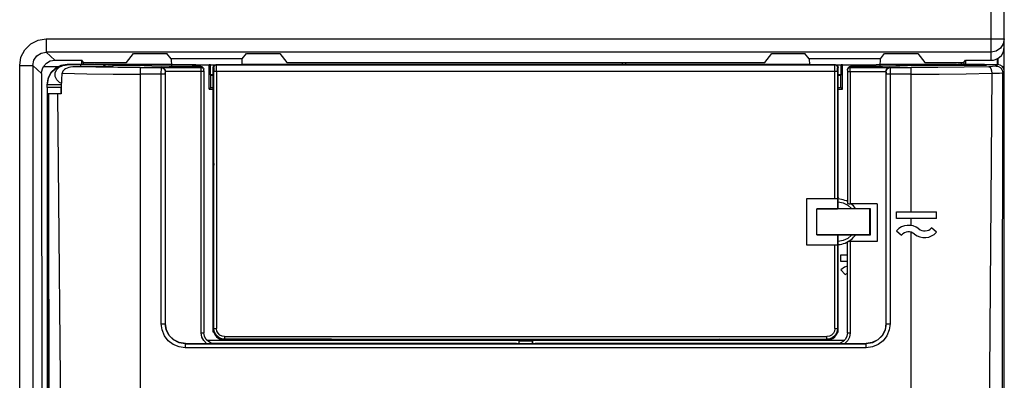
# Model space of a CAD drawing. Extents: x 0 to 420, y 0 to 297.
# Tile 15 of 24: x 217 to 243, y 155 to 164. Entities that reach past the tile are written whole.
import ezdxf

# ---------------------------------------------------------------- set-up
doc = ezdxf.new("R2010")
doc.units = 0
doc.header["$LTSCALE"] = 23.1
doc.layers.get('0').update_dxf_attribs({"linetype": 'CONTINUOUS'})

msp = doc.modelspace()

# ---------------------------------------------------------------- linework, layer by layer
at = {"color": 7, "linetype": 'CONTINUOUS'}
for p, q in [((242.653, 163.041), (242.653, 183.379)), ((243.003, 112.389), (243.003, 183.404)), ((217.779, 163.604), (217.779, 163.254)), ((217.78, 163.604), (242.653, 163.604)), ((218.006, 163.041), (217.779, 163.254)), ((242.653, 163.254), (217.779, 163.254)), ((219.895, 162.983), (220.078, 163.214)), ((220.078, 163.214), (220.953, 163.214)), ((221.065, 163.073), (220.953, 163.214)), ((221.065, 163.073), (221.073, 162.887)), ((222.941, 163.073), (221.065, 163.073)), ((222.934, 162.92), (222.941, 163.073)), ((222.941, 163.073), (223.053, 163.214)), ((223.053, 163.214), (223.928, 163.214)), ((223.928, 163.214), (224.111, 162.983)), ((236.695, 162.983), (236.878, 163.214)), ((236.878, 163.214), (237.753, 163.214)), ((237.865, 163.073), (237.753, 163.214)), ((239.741, 163.073), (237.865, 163.073)), ((237.865, 163.073), (237.872, 162.92)), ((239.733, 162.887), (239.741, 163.073)), ((239.741, 163.073), (239.853, 163.214)), ((239.853, 163.214), (240.728, 163.214)), ((240.728, 163.214), (240.911, 162.983)), ((242.828, 163.088), (242.833, 163.087)), ((242.828, 162.928), (242.828, 163.088)), ((242.833, 163.085), (242.833, 162.928)), ((217.08, 137.296), (217.08, 162.904)), ((217.43, 162.905), (217.43, 137.287)), ((217.43, 162.905), (217.656, 162.691)), ((217.707, 162.872), (218.104, 162.872)), ((218.006, 163.041), (218.713, 163.041)), ((218.328, 162.929), (218.328, 162.917)), ((219.028, 162.929), (218.328, 162.929)), ((219.235, 162.866), (218.543, 162.866)), ((218.678, 162.916), (218.678, 162.866)), ((218.713, 162.929), (218.713, 163.041)), ((218.759, 162.983), (218.713, 163.041)), ((218.759, 162.929), (218.759, 162.983)), ((218.759, 162.983), (219.895, 162.983)), ((219.028, 162.929), (219.058, 162.933)), ((219.058, 162.933), (221.071, 162.933)), ((219.402, 162.876), (219.235, 162.866)), ((219.26, 162.868), (219.267, 162.876)), ((219.267, 162.876), (219.309, 162.905)), ((219.309, 162.905), (219.357, 162.916)), ((219.539, 162.917), (219.539, 162.891)), ((219.539, 162.917), (220.183, 162.917)), ((220.148, 162.9), (219.587, 162.9)), ((220.183, 162.917), (220.183, 162.9)), ((220.253, 162.845), (220.253, 128.989)), ((220.253, 162.845), (220.813, 162.845)), ((220.768, 162.93), (220.768, 162.931)), ((220.768, 162.931), (221.071, 162.931)), ((221.073, 162.93), (220.768, 162.93)), ((220.813, 162.845), (220.818, 162.85)), ((220.818, 162.85), (221.861, 162.85)), ((221.852, 162.876), (221.489, 162.876)), ((221.716, 162.916), (222.067, 162.916)), ((221.852, 162.876), (221.861, 162.85)), ((221.919, 162.829), (221.913, 162.841)), ((221.919, 162.828), (221.928, 162.802)), ((222.102, 162.92), (222.067, 162.916)), ((222.067, 162.28), (222.067, 162.916)), ((222.102, 162.653), (222.102, 162.92)), ((222.102, 162.92), (238.704, 162.92)), ((222.178, 155.958), (222.178, 162.845)), ((222.19, 160.317), (222.19, 162.845)), ((222.19, 162.845), (222.191, 162.84)), ((222.245, 162.92), (222.24, 162.919)), ((222.24, 162.919), (222.248, 162.92)), ((222.248, 162.915), (222.248, 162.92)), ((222.248, 162.92), (222.253, 162.92)), ((222.253, 162.92), (222.248, 162.92)), ((222.248, 162.915), (238.558, 162.915)), ((238.553, 162.92), (222.253, 162.92)), ((223.238, 162.93), (222.933, 162.93)), ((222.935, 162.933), (237.871, 162.933)), ((222.935, 162.931), (223.238, 162.931)), ((223.238, 162.931), (223.238, 162.93)), ((224.111, 162.983), (236.695, 162.983)), ((232.95, 162.933), (232.95, 162.983)), ((233.037, 162.933), (233.037, 162.983)), ((237.568, 162.931), (237.871, 162.931)), ((237.568, 162.93), (237.568, 162.931)), ((237.873, 162.93), (237.568, 162.93)), ((238.553, 162.92), (238.558, 162.92)), ((238.558, 162.92), (238.566, 162.919)), ((238.561, 162.92), (238.558, 162.92)), ((238.558, 162.915), (238.558, 162.92)), ((238.561, 162.92), (238.566, 162.919)), ((238.616, 160.317), (238.616, 162.845)), ((238.623, 162.872), (238.628, 162.845)), ((238.628, 159.388), (238.628, 162.845)), ((238.739, 162.916), (238.704, 162.92)), ((238.704, 162.653), (238.704, 162.92)), ((238.739, 162.916), (238.953, 162.916)), ((238.739, 162.28), (238.739, 162.916)), ((238.875, 162.78), (238.878, 162.802)), ((238.887, 162.828), (238.878, 162.802)), ((238.878, 162.802), (238.878, 162.802)), ((238.893, 162.841), (238.887, 162.829)), ((238.909, 162.84), (238.945, 162.85)), ((238.945, 162.85), (238.953, 162.876)), ((238.945, 162.85), (239.988, 162.85)), ((238.953, 162.916), (239.632, 162.916)), ((239.316, 162.876), (238.953, 162.876)), ((240.15, 162.917), (239.632, 162.916)), ((240.038, 162.93), (239.733, 162.93)), ((239.735, 162.933), (241.747, 162.933)), ((239.735, 162.931), (240.038, 162.931)), ((239.988, 162.85), (239.993, 162.845)), ((239.993, 162.845), (240.553, 162.845)), ((240.038, 162.931), (240.038, 162.93)), ((240.15, 162.917), (240.658, 162.917)), ((240.553, 159.043), (240.553, 162.845)), ((240.623, 162.9), (240.623, 162.917)), ((240.658, 162.917), (242.295, 162.917)), ((242.526, 162.9), (240.658, 162.9)), ((240.911, 162.983), (241.935, 162.983)), ((241.747, 162.933), (241.778, 162.929)), ((242.478, 162.929), (241.778, 162.929)), ((241.866, 162.983), (241.866, 162.929)), ((241.935, 162.983), (241.98, 163.041)), ((241.935, 162.983), (241.935, 162.929)), ((241.98, 163.041), (242.653, 163.041)), ((241.98, 163.041), (241.98, 162.929)), ((242.295, 162.9), (242.295, 162.917)), ((242.301, 162.9), (242.301, 162.918)), ((242.441, 162.918), (242.342, 162.918)), ((242.441, 162.918), (242.478, 162.918)), ((242.441, 162.918), (242.441, 162.9)), ((242.529, 162.921), (242.478, 162.929)), ((242.478, 162.918), (242.478, 162.929)), ((242.478, 162.918), (242.527, 162.91)), ((242.526, 162.9), (242.535, 162.928)), ((242.535, 162.928), (242.828, 162.928)), ((242.828, 162.928), (242.786, 162.886)), ((242.954, 162.872), (243.003, 162.872)), ((220.914, 162.67), (220.253, 162.67)), ((220.809, 156.098), (220.809, 162.67)), ((220.914, 162.67), (220.914, 156.098)), ((220.918, 162.74), (220.917, 162.74)), ((220.918, 162.74), (220.918, 162.745)), ((221.932, 162.745), (220.918, 162.745)), ((220.918, 156.102), (220.918, 162.74)), ((221.862, 155.856), (221.862, 162.745)), ((221.932, 162.758), (221.932, 155.856)), ((222.102, 162.653), (222.108, 162.641)), ((222.178, 162.653), (222.102, 162.653)), ((222.108, 162.326), (222.108, 162.641)), ((222.178, 162.641), (222.108, 162.641)), ((222.194, 155.973), (222.194, 162.74)), ((222.264, 162.74), (222.264, 155.973)), ((238.569, 162.74), (222.264, 162.74)), ((238.542, 159.401), (238.542, 162.74)), ((238.606, 162.74), (238.569, 162.74)), ((238.612, 162.74), (238.606, 162.74)), ((238.612, 162.74), (238.612, 159.397)), ((238.704, 162.653), (238.628, 162.653)), ((238.698, 162.641), (238.628, 162.641)), ((238.698, 162.641), (238.704, 162.653)), ((238.698, 162.326), (238.698, 162.641)), ((238.874, 162.768), (238.874, 162.745)), ((238.874, 162.745), (239.888, 162.745)), ((238.874, 162.745), (238.874, 159.265)), ((238.944, 162.745), (238.944, 159.262)), ((239.888, 162.745), (239.888, 162.74)), ((239.888, 162.74), (239.888, 162.74)), ((239.888, 162.74), (239.888, 156.102)), ((240.553, 162.67), (239.892, 162.67)), ((239.892, 156.098), (239.892, 162.67)), ((239.997, 162.67), (239.997, 156.098)), ((242.961, 162.711), (243.003, 162.753)), ((217.803, 162.324), (217.803, 162.404)), ((217.803, 162.323), (217.803, 161.274)), ((218.17, 162.323), (217.803, 162.323)), ((218.17, 162.323), (218.17, 162.158)), ((218.172, 162.18), (218.172, 162.324)), ((222.067, 162.28), (222.108, 162.326)), ((222.067, 162.28), (222.178, 162.28)), ((222.108, 162.326), (222.178, 162.326)), ((238.628, 162.326), (238.698, 162.326)), ((238.628, 162.28), (238.739, 162.28)), ((238.698, 162.326), (238.739, 162.28)), ((217.822, 162.158), (217.844, 129.749)), ((218.171, 162.158), (217.822, 162.158)), ((217.845, 129.749), (217.823, 162.158)), ((217.803, 161.274), (217.803, 129.749)), ((217.803, 161.274), (217.823, 161.274)), ((222.19, 160.317), (222.178, 160.122)), ((222.19, 160.317), (222.178, 160.317)), ((238.616, 160.317), (238.628, 160.317)), ((238.628, 160.122), (238.616, 160.317)), ((237.802, 159.401), (238.542, 159.401)), ((237.802, 158.169), (237.802, 159.401)), ((237.805, 159.397), (237.802, 159.401)), ((237.805, 159.397), (238.612, 159.397)), ((237.805, 158.172), (237.805, 159.397)), ((238.612, 159.397), (238.612, 159.397)), ((238.612, 159.397), (238.612, 159.127)), ((238.628, 159.422), (238.627, 159.42)), ((238.627, 159.136), (238.627, 159.42)), ((238.627, 159.389), (238.628, 159.388)), ((238.627, 159.31), (238.76, 159.283)), ((238.673, 159.383), (238.628, 159.388)), ((238.76, 159.283), (238.882, 159.224)), ((238.874, 159.318), (238.846, 159.333)), ((238.882, 159.224), (238.984, 159.136)), ((239.652, 159.262), (238.944, 159.262)), ((239.059, 159.168), (239.029, 159.201)), ((239.083, 159.136), (239.059, 159.168)), ((239.652, 159.262), (239.652, 158.263)), ((238.068, 159.127), (238.612, 159.127)), ((238.068, 158.443), (238.068, 159.126)), ((238.627, 159.136), (238.612, 159.127)), ((238.627, 159.136), (239.468, 159.136)), ((239.459, 159.126), (239.468, 159.136)), ((239.468, 159.136), (239.468, 158.436)), ((240.168, 159.043), (241.218, 159.043)), ((240.168, 158.868), (240.168, 159.043)), ((241.218, 158.868), (241.218, 159.043)), ((241.218, 158.868), (240.168, 158.868)), ((240.553, 158.687), (240.553, 158.868)), ((238.068, 158.442), (238.612, 158.442)), ((238.627, 158.436), (238.612, 158.442)), ((238.612, 158.442), (238.612, 158.172)), ((239.468, 158.436), (238.627, 158.436)), ((238.627, 158.151), (238.627, 158.436)), ((239.468, 158.436), (239.459, 158.443)), ((240.168, 158.55), (240.299, 158.435)), ((240.553, 128.989), (240.553, 158.507)), ((241.218, 158.51), (241.087, 158.626)), ((237.805, 158.172), (237.802, 158.169)), ((238.542, 158.169), (237.802, 158.169)), ((238.612, 158.172), (237.805, 158.172)), ((238.542, 155.973), (238.542, 158.169)), ((238.612, 158.172), (238.612, 155.973)), ((238.612, 158.172), (238.612, 158.172)), ((238.627, 158.185), (238.638, 158.186)), ((238.628, 158.149), (238.627, 158.151)), ((238.628, 155.958), (238.628, 158.149)), ((238.856, 158.244), (238.874, 158.254)), ((238.874, 155.856), (238.874, 158.26)), ((238.895, 158.266), (238.934, 158.29)), ((239.652, 158.263), (238.944, 158.263)), ((238.944, 158.263), (238.944, 155.856)), ((238.698, 157.911), (238.874, 157.911)), ((238.698, 157.736), (238.698, 157.911)), ((238.874, 157.736), (238.698, 157.736)), ((238.698, 157.524), (238.815, 157.394)), ((238.815, 157.394), (238.874, 157.431)), ((220.809, 156.098), (220.914, 156.098)), ((220.918, 156.102), (220.914, 156.098)), ((239.892, 156.098), (239.888, 156.102)), ((239.892, 156.098), (239.997, 156.098)), ((221.862, 155.856), (221.932, 155.856)), ((222.194, 155.973), (222.178, 155.958)), ((222.178, 155.881), (222.178, 155.958)), ((222.189, 155.881), (222.178, 155.881)), ((222.178, 155.881), (222.178, 155.881)), ((222.183, 155.906), (222.189, 155.881)), ((222.189, 155.881), (222.192, 155.865)), ((238.606, 155.973), (238.612, 155.973)), ((238.628, 155.958), (238.612, 155.973)), ((238.617, 155.881), (238.623, 155.906)), ((238.617, 155.881), (238.628, 155.881)), ((238.628, 155.881), (238.628, 155.958)), ((238.628, 155.881), (238.628, 155.881)), ((238.874, 155.856), (238.944, 155.856)), ((221.442, 155.578), (221.438, 155.574)), ((221.438, 155.574), (221.438, 155.469)), ((221.438, 155.574), (239.368, 155.574)), ((221.442, 155.578), (239.364, 155.578)), ((222.005, 155.671), (222.458, 155.671)), ((222.01, 155.667), (229.797, 155.663)), ((222.164, 155.584), (230.158, 155.584)), ((222.458, 155.678), (222.474, 155.693)), ((224.208, 155.677), (222.458, 155.678)), ((222.458, 155.671), (222.463, 155.676)), ((222.522, 155.676), (222.463, 155.676)), ((222.474, 155.763), (222.474, 155.693)), ((222.474, 155.763), (238.332, 155.763)), ((222.474, 155.693), (238.332, 155.693)), ((225.292, 155.693), (222.474, 155.693)), ((222.522, 155.676), (222.528, 155.671)), ((222.528, 155.678), (222.528, 155.671)), ((222.528, 155.671), (224.175, 155.671)), ((223.831, 155.677), (224.208, 155.671)), ((224.208, 155.671), (224.208, 155.677)), ((224.908, 155.671), (224.208, 155.671)), ((225.292, 155.693), (224.908, 155.671)), ((225.292, 155.67), (224.908, 155.677)), ((224.908, 155.671), (225.209, 155.671)), ((225.292, 155.67), (225.292, 155.693)), ((235.514, 155.67), (225.292, 155.67)), ((229.805, 155.67), (229.797, 155.663)), ((230.228, 155.661), (229.797, 155.661)), ((230.158, 155.578), (230.158, 155.584)), ((230.228, 155.578), (230.228, 155.661)), ((230.228, 155.661), (230.233, 155.651)), ((230.233, 155.651), (230.573, 155.651)), ((230.233, 155.578), (230.233, 155.651)), ((230.573, 155.651), (230.578, 155.661)), ((230.573, 155.651), (230.573, 155.578)), ((231.009, 155.661), (230.578, 155.661)), ((230.578, 155.661), (230.578, 155.578)), ((230.648, 155.584), (238.642, 155.584)), ((230.648, 155.584), (230.648, 155.578)), ((231.009, 155.663), (231.001, 155.67)), ((231.009, 155.663), (238.796, 155.667)), ((235.898, 155.671), (235.513, 155.693)), ((235.514, 155.67), (235.514, 155.693)), ((235.898, 155.677), (235.514, 155.67)), ((235.597, 155.671), (235.898, 155.671)), ((236.598, 155.671), (235.898, 155.671)), ((238.348, 155.678), (236.598, 155.677)), ((236.598, 155.671), (236.975, 155.677)), ((236.598, 155.671), (236.598, 155.677)), ((236.631, 155.671), (238.278, 155.671)), ((238.278, 155.671), (238.278, 155.678)), ((238.283, 155.676), (238.278, 155.671)), ((238.307, 155.676), (238.283, 155.676)), ((238.347, 155.683), (238.307, 155.676)), ((238.313, 155.671), (238.307, 155.676)), ((238.313, 155.671), (238.391, 155.684)), ((238.313, 155.671), (238.8, 155.671)), ((238.332, 155.693), (238.332, 155.763)), ((238.332, 155.693), (238.348, 155.678)), ((239.368, 155.574), (239.364, 155.578)), ((239.368, 155.469), (239.368, 155.574)), ((239.367, 155.469), (221.438, 155.469))]:
    msp.add_line(p, q, dxfattribs=at)
for points in [[(217.08, 162.904), (217.114, 163.12), (217.214, 163.315), (217.369, 163.47), (217.564, 163.57), (217.78, 163.604)], [(242.653, 163.604), (242.787, 163.604), (242.9, 163.604), (242.976, 163.604), (243.003, 163.604)], [(243.003, 163.604), (242.976, 163.47), (242.9, 163.357), (242.787, 163.281), (242.653, 163.254)], [(242.833, 163.085), (242.927, 163.164), (242.984, 163.264), (243.003, 163.385)], [(217.43, 162.905), (217.456, 163.039), (217.532, 163.152), (217.645, 163.228), (217.779, 163.254)], [(242.653, 163.041), (242.714, 163.046), (242.772, 163.062), (242.828, 163.088)], [(217.08, 162.904), (217.211, 162.904), (217.323, 162.904), (217.4, 162.904), (217.43, 162.905)], [(217.656, 162.691), (217.662, 162.754), (217.679, 162.815), (217.707, 162.872)], [(217.707, 162.872), (217.785, 162.966), (217.885, 163.022), (218.006, 163.041)], [(218.328, 162.929), (218.165, 162.903), (218.019, 162.829), (217.903, 162.713), (217.829, 162.567), (217.803, 162.404)], [(217.803, 162.392), (217.829, 162.554), (217.903, 162.701), (218.019, 162.817), (218.166, 162.891), (218.328, 162.917)], [(218.186, 162.428), (218.129, 162.456), (218.057, 162.526), (218.018, 162.614), (218.016, 162.707), (218.052, 162.789), (218.119, 162.856), (218.212, 162.901), (218.328, 162.917)], [(218.543, 162.866), (218.479, 162.864), (218.421, 162.856), (218.371, 162.845), (218.327, 162.831), (218.289, 162.813), (218.258, 162.793), (218.234, 162.772), (218.216, 162.748), (218.205, 162.725), (218.201, 162.702)], [(219.357, 162.916), (218.6, 162.916), (218.52, 162.916), (218.443, 162.917), (218.381, 162.917), (218.341, 162.917), (218.328, 162.917)], [(220.253, 162.845), (219.663, 162.847), (219.088, 162.854), (218.543, 162.866)], [(219.539, 162.917), (219.507, 162.917), (219.445, 162.917), (219.357, 162.916)], [(219.587, 162.9), (219.519, 162.887), (219.402, 162.876)], [(221.489, 162.876), (221.013, 162.879), (220.558, 162.887), (220.148, 162.9)], [(221.716, 162.916), (221.174, 162.916), (220.656, 162.917), (220.183, 162.917)], [(220.809, 162.67), (220.809, 162.735), (220.81, 162.79), (220.811, 162.829), (220.813, 162.845)], [(220.813, 162.845), (220.851, 162.837), (220.884, 162.817), (220.907, 162.784), (220.918, 162.742)], [(220.918, 162.745), (220.909, 162.783), (220.888, 162.816), (220.857, 162.84), (220.818, 162.85)], [(221.612, 162.876), (221.616, 162.88), (221.651, 162.901), (221.685, 162.913), (221.716, 162.916)], [(221.913, 162.841), (221.888, 162.867), (221.852, 162.876)], [(221.862, 162.745), (221.862, 162.784), (221.862, 162.818), (221.861, 162.841), (221.861, 162.85)], [(221.861, 162.85), (221.895, 162.841), (221.921, 162.816), (221.927, 162.803)], [(221.932, 162.758), (221.932, 162.768), (221.931, 162.776), (221.931, 162.781), (221.931, 162.786), (221.93, 162.794), (221.927, 162.803)], [(222.178, 162.85), (222.183, 162.876), (222.198, 162.899), (222.221, 162.914), (222.24, 162.919)], [(222.178, 162.845), (222.183, 162.872), (222.198, 162.894), (222.221, 162.91), (222.248, 162.915)], [(222.19, 162.845), (222.195, 162.87), (222.208, 162.891), (222.227, 162.907), (222.248, 162.915)], [(222.191, 162.84), (222.192, 162.826), (222.193, 162.802)], [(222.193, 162.802), (222.194, 162.773), (222.194, 162.74)], [(222.264, 162.74), (222.264, 162.794), (222.263, 162.843), (222.262, 162.881), (222.261, 162.906), (222.26, 162.915)], [(238.542, 162.74), (238.542, 162.794), (238.543, 162.843), (238.543, 162.881), (238.545, 162.906), (238.546, 162.915)], [(238.556, 162.915), (238.585, 162.91), (238.607, 162.895), (238.623, 162.872)], [(238.616, 162.845), (238.611, 162.869), (238.599, 162.89), (238.58, 162.906), (238.556, 162.915)], [(238.566, 162.919), (238.585, 162.914), (238.607, 162.899), (238.623, 162.876), (238.628, 162.85)], [(238.612, 162.74), (238.612, 162.773), (238.613, 162.802)], [(238.613, 162.802), (238.614, 162.826), (238.615, 162.84), (238.616, 162.845)], [(238.878, 162.802), (238.877, 162.798), (238.875, 162.789), (238.875, 162.782), (238.874, 162.776), (238.874, 162.768)], [(238.878, 162.802), (238.884, 162.815), (238.909, 162.84)], [(238.953, 162.876), (238.918, 162.867), (238.893, 162.841)], [(238.944, 162.745), (238.944, 162.784), (238.944, 162.818), (238.945, 162.841), (238.945, 162.85)], [(239.089, 162.916), (239.122, 162.913), (239.156, 162.9), (239.191, 162.879), (239.194, 162.876)], [(240.658, 162.9), (240.248, 162.887), (239.793, 162.879), (239.316, 162.876)], [(239.988, 162.85), (239.949, 162.84), (239.918, 162.816), (239.897, 162.783), (239.888, 162.745)], [(239.888, 162.74), (239.896, 162.779), (239.918, 162.812), (239.952, 162.836), (239.993, 162.845)], [(239.993, 162.845), (239.995, 162.829), (239.996, 162.79), (239.996, 162.735), (239.997, 162.67)], [(242.596, 162.87), (241.944, 162.856), (241.257, 162.847), (240.553, 162.845)], [(242.342, 162.918), (242.312, 162.918), (242.301, 162.918)], [(242.786, 162.886), (242.759, 162.88), (242.693, 162.874), (242.596, 162.87)], [(242.596, 162.87), (242.625, 162.855), (242.65, 162.819), (242.668, 162.764), (242.676, 162.698)], [(242.786, 162.886), (242.852, 162.873), (242.908, 162.836), (242.947, 162.78), (242.961, 162.711)], [(243.003, 162.753), (242.989, 162.82), (242.952, 162.876), (242.896, 162.914), (242.828, 162.928)], [(217.656, 162.691), (217.661, 153.081), (217.673, 143.477)], [(218.171, 162.158), (218.181, 162.339), (218.191, 162.52), (218.201, 162.702)], [(218.201, 162.702), (218.846, 162.684), (219.538, 162.674), (220.253, 162.67)], [(220.914, 162.67), (220.914, 162.704), (220.916, 162.729), (220.917, 162.74)], [(220.918, 162.745), (220.917, 162.742), (220.917, 162.74)], [(222.264, 162.74), (222.216, 162.74), (222.2, 162.74), (222.194, 162.74)], [(239.888, 162.74), (239.89, 162.729), (239.891, 162.704), (239.892, 162.67)], [(240.553, 162.67), (241.285, 162.673), (241.999, 162.682), (242.676, 162.698)], [(242.676, 162.698), (242.623, 155.941), (242.569, 149.019), (242.512, 141.93)], [(242.676, 162.698), (242.788, 162.7), (242.877, 162.703), (242.936, 162.707), (242.961, 162.711)], [(242.944, 139.618), (242.95, 147.316), (242.955, 155.013), (242.961, 162.711)], [(218.184, 162.391), (218.019, 162.391), (217.903, 162.391), (217.829, 162.392), (217.803, 162.392)], [(217.803, 162.326), (217.829, 162.329), (217.903, 162.331), (218.019, 162.333), (218.165, 162.334), (218.181, 162.334)], [(217.839, 162.158), (217.849, 151.358), (217.859, 140.557), (217.868, 129.757)], [(218.071, 162.158), (218.17, 151.869), (218.275, 141.071), (218.386, 129.766)], [(238.542, 159.401), (238.568, 159.401), (238.591, 159.4), (238.606, 159.399), (238.612, 159.397)], [(238.846, 159.333), (238.804, 159.35), (238.762, 159.364), (238.718, 159.376), (238.673, 159.383)], [(238.874, 159.265), (238.879, 159.264), (238.894, 159.263), (238.917, 159.262), (238.944, 159.262)], [(239.029, 159.201), (238.997, 159.233), (238.962, 159.262)], [(239.459, 159.126), (238.976, 159.126), (238.507, 159.126), (238.068, 159.126)], [(239.459, 158.443), (239.459, 158.671), (239.459, 158.899), (239.459, 159.126)], [(239.459, 158.443), (238.974, 158.443), (238.506, 158.443), (238.068, 158.443)], [(238.984, 158.436), (238.882, 158.347), (238.76, 158.288), (238.627, 158.262)], [(238.934, 158.29), (238.97, 158.317), (239.004, 158.347), (239.036, 158.379), (239.066, 158.413), (239.082, 158.436)], [(238.612, 158.172), (238.606, 158.171), (238.591, 158.17), (238.568, 158.169), (238.542, 158.169)], [(238.638, 158.186), (238.683, 158.191), (238.728, 158.199), (238.771, 158.211), (238.814, 158.226), (238.856, 158.244)], [(238.944, 158.263), (238.917, 158.263), (238.894, 158.262), (238.879, 158.261), (238.874, 158.26)], [(238.874, 157.615), (238.797, 157.59), (238.698, 157.524)], [(221.438, 155.469), (221.275, 155.49), (221.124, 155.553), (220.993, 155.653), (220.893, 155.783), (220.831, 155.935), (220.809, 156.098)], [(221.438, 155.574), (221.276, 155.599), (221.13, 155.674), (221.014, 155.789), (220.94, 155.936), (220.914, 156.098)], [(221.442, 155.578), (221.28, 155.603), (221.134, 155.678), (221.018, 155.793), (220.944, 155.939), (220.918, 156.102)], [(239.888, 156.102), (239.862, 155.939), (239.788, 155.793), (239.672, 155.678), (239.526, 155.603), (239.364, 155.578)], [(239.997, 156.098), (239.975, 155.935), (239.913, 155.783), (239.813, 155.653), (239.682, 155.553), (239.531, 155.49), (239.367, 155.469)], [(239.892, 156.098), (239.866, 155.936), (239.792, 155.789), (239.676, 155.674), (239.53, 155.599), (239.368, 155.574)], [(222, 155.578), (221.926, 155.655), (221.878, 155.75), (221.862, 155.856)], [(222.047, 155.63), (221.985, 155.692), (221.945, 155.77), (221.932, 155.856)], [(222.178, 155.958), (222.179, 155.932), (222.183, 155.906)], [(222.189, 155.881), (222.218, 155.815), (222.262, 155.758), (222.32, 155.715), (222.386, 155.688), (222.458, 155.678)], [(222.192, 155.865), (222.231, 155.787), (222.293, 155.725), (222.371, 155.685), (222.458, 155.671)], [(222.194, 155.973), (222.2, 155.973), (222.264, 155.973)], [(222.474, 155.693), (222.401, 155.703), (222.334, 155.731), (222.276, 155.775), (222.231, 155.833), (222.203, 155.901), (222.194, 155.973)], [(222.474, 155.763), (222.409, 155.773), (222.35, 155.803), (222.304, 155.849), (222.274, 155.908), (222.264, 155.973)], [(238.612, 155.973), (238.602, 155.901), (238.574, 155.833), (238.53, 155.775), (238.472, 155.731), (238.405, 155.703), (238.332, 155.693)], [(238.542, 155.973), (238.532, 155.908), (238.502, 155.849), (238.456, 155.803), (238.397, 155.773), (238.332, 155.763)], [(238.348, 155.678), (238.42, 155.688), (238.486, 155.715), (238.544, 155.758), (238.588, 155.815), (238.617, 155.881)], [(238.542, 155.973), (238.568, 155.973), (238.606, 155.973)], [(238.623, 155.906), (238.626, 155.932), (238.628, 155.958)], [(238.874, 155.856), (238.86, 155.77), (238.821, 155.692), (238.759, 155.63)], [(238.944, 155.856), (238.928, 155.75), (238.88, 155.655), (238.806, 155.578)], [(222.204, 155.578), (222.125, 155.59), (222.047, 155.63)], [(222.463, 155.676), (222.377, 155.69), (222.362, 155.697)], [(238.759, 155.63), (238.681, 155.59), (238.602, 155.578)]]:
    msp.add_lwpolyline(points, dxfattribs=at)
for centre, radius, start, end in [((240.483, 158.273), 0.42, 50.8087, 138.5904), ((240.483, 158.273), 0.245, 50.8307, 138.5904), ((240.903, 158.788), 0.42, 230.8348, 318.5904), ((240.903, 158.788), 0.245, 230.8755, 318.5904)]:
    msp.add_arc(centre, radius, start, end, dxfattribs=at)

doc.saveas('drawing.dxf')
